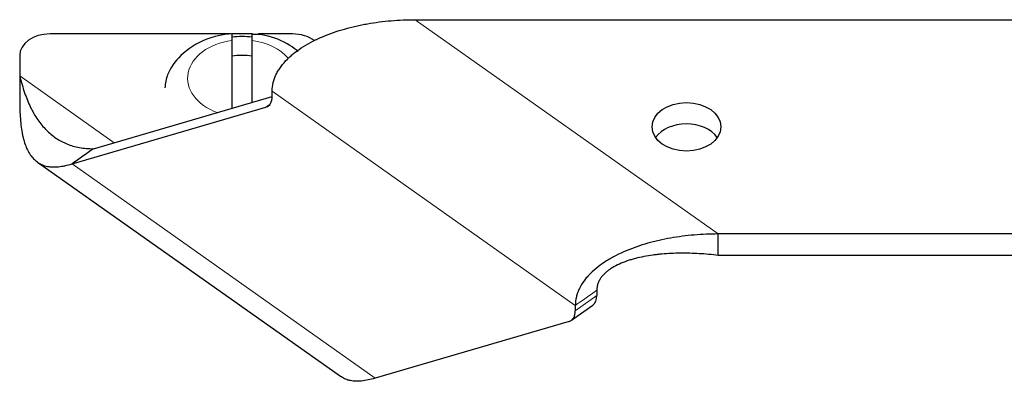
# Model space of a CAD drawing. Header units: inches. Extents: x 0 to 29700, y -16 to 21000.
# Tile 67 of 235: x 8110 to 8207, y 9275 to 9310. Entities that reach past the tile are written whole.
import ezdxf

# ---------------------------------------------------------------- set-up
doc = ezdxf.new("R2010")
doc.units = ezdxf.units.IN
doc.layers.add('1', color=7, linetype='Continuous', true_color=0xffffff)

msp = doc.modelspace()

# ---------------------------------------------------------------- linework, layer by layer
at = {"layer": '1', "color": 2, "linetype": 'Continuous', "lineweight": 25}
for p, q in [((8148.909, 9310.313), (8292.625, 9310.313)), ((8130.649, 9308.899), (8112.767, 9308.899)), ((8132.767, 9308.899), (8130.767, 9308.899)), ((8136.767, 9308.899), (8133.4, 9308.899)), ((8130.767, 9308.254), (8130.767, 9301.55)), ((8132.767, 9302.136), (8132.767, 9308.254)), ((8109.767, 9306.778), (8109.767, 9304.757)), ((8134.767, 9302.722), (8134.767, 9303.242)), ((8117.074, 9297.54), (8134.767, 9302.722)), ((8114.953, 9296.04), (8134.146, 9301.661)), ((8111.513, 9296.225), (8141.509, 9275.014)), ((8262.625, 9289.1), (8178.909, 9289.1)), ((8262.625, 9286.979), (8178.909, 9286.979)), ((8166.888, 9283.529), (8166.888, 9283.009)), ((8164.378, 9280.559), (8166.499, 9282.059)), ((8164.767, 9282.029), (8164.767, 9281.509)), ((8164.146, 9280.448), (8144.953, 9274.827))]:
    msp.add_line(p, q, dxfattribs=at)
at = {"layer": '1', "color": 110, "linetype": 'Continuous', "lineweight": 13}
for p, q in [((8148.909, 9310.313), (8178.909, 9289.1)), ((8119.125, 9298.14), (8109.767, 9304.757)), ((8164.767, 9282.029), (8134.767, 9303.242)), ((8134.146, 9301.661), (8134.56, 9301.954)), ((8114.953, 9296.04), (8144.953, 9274.827)), ((8164.767, 9281.509), (8166.888, 9283.009))]:
    msp.add_line(p, q, dxfattribs=at)
at = {"layer": '1', "color": 2, "linetype": 'Continuous', "lineweight": 25}
for centre, major_axis, ratio, start_param, end_param in [((8112.767, 9306.778), (-3, 0), 0.707107, 4.712389, 6.283185), ((8136.767, 9306.778), (-3, 0), 0.707107, 3.902963, 4.712389), ((8131.767, 9303.172), (7.728, 0), 0.707107, 1.441036, 1.700556), ((8131.767, 9303.242), (-5, 0), 0.707107, 4.510934, 4.913745), ((8132.646, 9304.222), (-1.732, 2.449), 0.5, 2.971674, 3.757072), ((8175.767, 9297.585), (3.4, 0), 0.707107, 0.457004, 2.684687), ((8164.767, 9284.509), (-1.732, 2.449), 0.5, 3.141602, 3.757072), ((8162.646, 9283.009), (1.732, -2.449), 0.5, 6.113267, 6.898665)]:
    msp.add_ellipse(centre, major_axis=major_axis, ratio=ratio, start_param=start_param, end_param=end_param, dxfattribs=at)
at = {"layer": '1', "color": 110, "linetype": 'Continuous', "lineweight": 13}
for start_param, end_param in [(4.89932, 7.381802), (3.682468, 4.525458)]:
    msp.add_ellipse((8131.767, 9304.515), major_axis=(-5.381, 0), ratio=0.707107, start_param=start_param, end_param=end_param, dxfattribs=at)
at = {"layer": '1', "color": 2, "linetype": 'Continuous', "lineweight": 25}
msp.add_ellipse((8175.767, 9299.707), major_axis=(3.4, 0), ratio=0.707107, dxfattribs=at)
for points, knots in [([(8134.767, 9303.242), (8134.767, 9303.528), (8134.801, 9303.809), (8134.934, 9304.363), (8135.033, 9304.636), (8135.229, 9305.041), (8135.302, 9305.173), (8135.46, 9305.432), (8135.546, 9305.559), (8135.822, 9305.934), (8136.031, 9306.174), (8136.293, 9306.436), (8136.322, 9306.465), (8136.381, 9306.522), (8136.471, 9306.607), (8136.563, 9306.691), (8136.751, 9306.856), (8136.881, 9306.963), (8137.281, 9307.275), (8137.564, 9307.471), (8138.159, 9307.843), (8138.471, 9308.019), (8138.877, 9308.227), (8138.959, 9308.267), (8139.124, 9308.348), (8139.207, 9308.387), (8139.457, 9308.503), (8139.625, 9308.577), (8140.136, 9308.793), (8140.485, 9308.926), (8141.194, 9309.173), (8141.556, 9309.286), (8142.292, 9309.495), (8142.666, 9309.591), (8143.141, 9309.699), (8143.237, 9309.72), (8143.428, 9309.761), (8143.715, 9309.821), (8144.004, 9309.875), (8144.582, 9309.977), (8144.969, 9310.036), (8145.748, 9310.137), (8146.139, 9310.179), (8146.924, 9310.246), (8147.319, 9310.271), (8148.111, 9310.305), (8148.509, 9310.313), (8148.909, 9310.313)], [0, 0, 0, 0, 0.0625, 0.0625, 0.125, 0.125, 0.15625, 0.15625, 0.1875, 0.1875, 0.25, 0.25, 0.257812, 0.257812, 0.265625, 0.28125, 0.28125, 0.3125, 0.3125, 0.375, 0.375, 0.4375, 0.4375, 0.453125, 0.453125, 0.46875, 0.46875, 0.5, 0.5, 0.5625, 0.5625, 0.625, 0.625, 0.6875, 0.6875, 0.703125, 0.703125, 0.71875, 0.75, 0.75, 0.8125, 0.8125, 0.875, 0.875, 0.9375, 0.9375, 1, 1, 1, 1]), ([(8130.772, 9308.927), (8129.839, 9308.852), (8127.988, 9308.439), (8125.728, 9306.985), (8124.399, 9305.19), (8124.169, 9304.018), (8124.141, 9303.557)], [0, 0, 0, 0, 0.2718, 0.587757, 0.846781, 1, 1, 1, 1]), ([(8130.767, 9308.972), (8130.767, 9308.972), (8130.767, 9308.972), (8130.767, 9308.971), (8130.767, 9308.969), (8130.767, 9308.964), (8130.767, 9308.961), (8130.767, 9308.941), (8130.767, 9308.914), (8130.767, 9308.857), (8130.767, 9308.835), (8130.767, 9308.798), (8130.767, 9308.785), (8130.767, 9308.758), (8130.767, 9308.743), (8130.767, 9308.668), (8130.767, 9308.598), (8130.767, 9308.44), (8130.767, 9308.351), (8130.767, 9308.254)], [0, 0, 0, 0, 0.018298, 0.018298, 0.072837, 0.072837, 0.127376, 0.127376, 0.345532, 0.345532, 0.45461, 0.45461, 0.509149, 0.509149, 0.563688, 0.563688, 0.781844, 0.781844, 1, 1, 1, 1]), ([(8132.767, 9308.254), (8132.767, 9308.351), (8132.767, 9308.44), (8132.767, 9308.598), (8132.767, 9308.668), (8132.767, 9308.759), (8132.767, 9308.786), (8132.767, 9308.835), (8132.767, 9308.857), (8132.767, 9308.914), (8132.767, 9308.942), (8132.767, 9308.961), (8132.767, 9308.964), (8132.767, 9308.969), (8132.767, 9308.97), (8132.767, 9308.971)], [0, 0, 0, 0, 0.223476, 0.223476, 0.446952, 0.446952, 0.55869, 0.55869, 0.670429, 0.670429, 0.893905, 0.893905, 0.949774, 0.949774, 1, 1, 1, 1]), ([(8137.33, 9307.175), (8137.076, 9307.382), (8136.103, 9308.078), (8134.538, 9308.768), (8133.197, 9308.867), (8132.76, 9308.864)], [0, 0, 0, 0, 0.207752, 0.750428, 1, 1, 1, 1]), ([(8109.767, 9304.757), (8109.842, 9304.457), (8109.919, 9304.167), (8110.081, 9303.609), (8110.166, 9303.34), (8110.432, 9302.562), (8110.627, 9302.082), (8110.899, 9301.525), (8110.955, 9301.416), (8111.04, 9301.255), (8111.069, 9301.202), (8111.128, 9301.097), (8111.158, 9301.045), (8111.307, 9300.789), (8111.432, 9300.593), (8111.691, 9300.221), (8111.825, 9300.044), (8112.103, 9299.708), (8112.246, 9299.549), (8112.544, 9299.248), (8112.698, 9299.107), (8113.016, 9298.841), (8113.181, 9298.716), (8113.521, 9298.485), (8113.697, 9298.378), (8113.97, 9298.232), (8114.062, 9298.185), (8114.203, 9298.119), (8114.25, 9298.097), (8114.346, 9298.055), (8114.394, 9298.035), (8114.83, 9297.858), (8115.239, 9297.741), (8115.893, 9297.623), (8116.118, 9297.593), (8116.584, 9297.552), (8116.825, 9297.541), (8117.074, 9297.54)], [0, 0, 0, 0, 0.0625, 0.0625, 0.125, 0.125, 0.25, 0.25, 0.28125, 0.28125, 0.296875, 0.296875, 0.3125, 0.3125, 0.375, 0.375, 0.4375, 0.4375, 0.5, 0.5, 0.5625, 0.5625, 0.625, 0.625, 0.6875, 0.6875, 0.71875, 0.71875, 0.734375, 0.734375, 0.75, 0.75, 0.875, 0.875, 0.9375, 0.9375, 1, 1, 1, 1]), ([(8109.767, 9302.636), (8109.767, 9302.288), (8109.77, 9301.954), (8109.786, 9301.316), (8109.799, 9301.01), (8109.836, 9300.425), (8109.861, 9300.146), (8109.922, 9299.612), (8109.96, 9299.357), (8110.011, 9299.084), (8110.016, 9299.054), (8110.028, 9298.994), (8110.034, 9298.964), (8110.052, 9298.876), (8110.091, 9298.701), (8110.133, 9298.534), (8110.222, 9298.211), (8110.289, 9298.009), (8110.437, 9297.631), (8110.518, 9297.455), (8110.696, 9297.128), (8110.792, 9296.977), (8110.999, 9296.7), (8111.11, 9296.573), (8111.289, 9296.403), (8111.351, 9296.349), (8111.431, 9296.286), (8111.447, 9296.274), (8111.479, 9296.249), (8111.528, 9296.213), (8111.578, 9296.179), (8111.747, 9296.07), (8111.889, 9295.996), (8112.189, 9295.876), (8112.346, 9295.829), (8112.677, 9295.763), (8112.85, 9295.743), (8113.215, 9295.731), (8113.406, 9295.739), (8113.709, 9295.769), (8113.813, 9295.783), (8113.973, 9295.808), (8114.027, 9295.818), (8114.136, 9295.838), (8114.192, 9295.849), (8114.472, 9295.907), (8114.707, 9295.967), (8114.953, 9296.04)], [0, 0, 0, 0, 0.0625, 0.0625, 0.125, 0.125, 0.1875, 0.1875, 0.25, 0.25, 0.257812, 0.257812, 0.265625, 0.265625, 0.28125, 0.3125, 0.3125, 0.375, 0.375, 0.4375, 0.4375, 0.5, 0.5, 0.5625, 0.5625, 0.59375, 0.59375, 0.601562, 0.601562, 0.609375, 0.625, 0.625, 0.6875, 0.6875, 0.75, 0.75, 0.8125, 0.8125, 0.875, 0.875, 0.90625, 0.90625, 0.921875, 0.921875, 0.9375, 0.9375, 1, 1, 1, 1]), ([(8178.909, 9289.1), (8178.509, 9289.1), (8178.112, 9289.092), (8177.319, 9289.058), (8176.925, 9289.033), (8176.141, 9288.966), (8175.75, 9288.924), (8174.973, 9288.824), (8174.587, 9288.765), (8173.818, 9288.629), (8173.435, 9288.552), (8172.959, 9288.444), (8172.864, 9288.422), (8172.675, 9288.377), (8172.392, 9288.307), (8172.113, 9288.231), (8171.56, 9288.074), (8171.198, 9287.961), (8170.487, 9287.714), (8170.139, 9287.581), (8169.458, 9287.293), (8169.124, 9287.14), (8168.719, 9286.932), (8168.638, 9286.89), (8168.478, 9286.804), (8168.4, 9286.761), (8168.165, 9286.629), (8168.013, 9286.538), (8167.566, 9286.259), (8167.282, 9286.062), (8166.748, 9285.647), (8166.497, 9285.427), (8166.148, 9285.078), (8166.038, 9284.96), (8165.829, 9284.719), (8165.731, 9284.597), (8165.456, 9284.223), (8165.297, 9283.965), (8165.134, 9283.631), (8165.104, 9283.563), (8165.06, 9283.461), (8165.046, 9283.427), (8165.019, 9283.358), (8165.006, 9283.324), (8164.944, 9283.152), (8164.902, 9283.013), (8164.802, 9282.596), (8164.767, 9282.314), (8164.767, 9282.029)], [0, 0, 0, 0, 0.0625, 0.0625, 0.125, 0.125, 0.1875, 0.1875, 0.25, 0.25, 0.3125, 0.3125, 0.328125, 0.328125, 0.34375, 0.375, 0.375, 0.4375, 0.4375, 0.5, 0.5, 0.5625, 0.5625, 0.578125, 0.578125, 0.59375, 0.59375, 0.625, 0.625, 0.6875, 0.6875, 0.75, 0.75, 0.78125, 0.78125, 0.8125, 0.8125, 0.875, 0.875, 0.890625, 0.890625, 0.898438, 0.898438, 0.90625, 0.90625, 0.9375, 0.9375, 1, 1, 1, 1]), ([(8178.909, 9286.979), (8178.593, 9287.018), (8178.278, 9287.052), (8177.65, 9287.11), (8177.337, 9287.134), (8176.713, 9287.171), (8176.402, 9287.185), (8175.783, 9287.2), (8175.474, 9287.203), (8174.859, 9287.197), (8174.553, 9287.188), (8173.943, 9287.159), (8173.639, 9287.138), (8173.186, 9287.097), (8173.035, 9287.081), (8172.734, 9287.047), (8172.585, 9287.028), (8172.14, 9286.967), (8171.847, 9286.919), (8171.271, 9286.807), (8170.988, 9286.744), (8170.571, 9286.636), (8170.433, 9286.597), (8170.229, 9286.537), (8170.161, 9286.516), (8170.026, 9286.473), (8169.959, 9286.451), (8169.626, 9286.337), (8169.37, 9286.236), (8168.879, 9286.015), (8168.645, 9285.893), (8168.314, 9285.69), (8168.207, 9285.62), (8168.078, 9285.527), (8168.053, 9285.508), (8168.002, 9285.47), (8167.927, 9285.412), (8167.856, 9285.353), (8167.716, 9285.232), (8167.629, 9285.149), (8167.466, 9284.975), (8167.391, 9284.885), (8167.287, 9284.744), (8167.255, 9284.697), (8167.208, 9284.623), (8167.193, 9284.598), (8167.164, 9284.549), (8167.15, 9284.524), (8167.083, 9284.398), (8167.038, 9284.295), (8166.964, 9284.084), (8166.936, 9283.976), (8166.898, 9283.757), (8166.888, 9283.644), (8166.888, 9283.529)], [0, 0, 0, 0, 0.0625, 0.0625, 0.125, 0.125, 0.1875, 0.1875, 0.25, 0.25, 0.3125, 0.3125, 0.375, 0.375, 0.40625, 0.40625, 0.4375, 0.4375, 0.5, 0.5, 0.5625, 0.5625, 0.59375, 0.59375, 0.609375, 0.609375, 0.625, 0.625, 0.6875, 0.6875, 0.75, 0.75, 0.78125, 0.78125, 0.789062, 0.789062, 0.796875, 0.8125, 0.8125, 0.84375, 0.84375, 0.875, 0.875, 0.890625, 0.890625, 0.898437, 0.898437, 0.90625, 0.90625, 0.9375, 0.9375, 0.96875, 0.96875, 1, 1, 1, 1]), ([(8144.953, 9274.827), (8144.707, 9274.754), (8144.473, 9274.694), (8144.028, 9274.601), (8143.816, 9274.567), (8143.412, 9274.525), (8143.22, 9274.518), (8142.852, 9274.53), (8142.677, 9274.549), (8142.489, 9274.587), (8142.468, 9274.592), (8142.427, 9274.601), (8142.406, 9274.606), (8142.345, 9274.621), (8142.224, 9274.654), (8142.108, 9274.695), (8141.882, 9274.786), (8141.741, 9274.861), (8141.579, 9274.966), (8141.551, 9274.985), (8141.524, 9275.004)], [0, 0, 0, 0, 0.161057, 0.161057, 0.322113, 0.322113, 0.48317, 0.48317, 0.644226, 0.644226, 0.664358, 0.664358, 0.68449, 0.68449, 0.724754, 0.805283, 0.805283, 0.966339, 0.966339, 1, 1, 1, 1])]:
    msp.add_open_spline(points, degree=3, knots=knots, dxfattribs=at)
for points, degree in [([(8109.767, 9304.757), (8109.767, 9302.636)], 1), ([(8109.767, 9302.668), (8109.767, 9302.511), (8109.767, 9302.355)], 2), ([(8117.074, 9297.54), (8116.367, 9297.04), (8115.66, 9296.54), (8114.953, 9296.04)], 3), ([(8178.909, 9286.979), (8178.909, 9289.1)], 1)]:
    msp.add_open_spline(points, degree=degree, dxfattribs=at)
at = {"layer": '1', "color": 110, "linetype": 'Continuous', "lineweight": 13}
msp.add_open_spline([(8166.888, 9283.529), (8166.181, 9283.029), (8165.474, 9282.529), (8164.767, 9282.029)], degree=3, dxfattribs=at)

doc.saveas('drawing.dxf')
